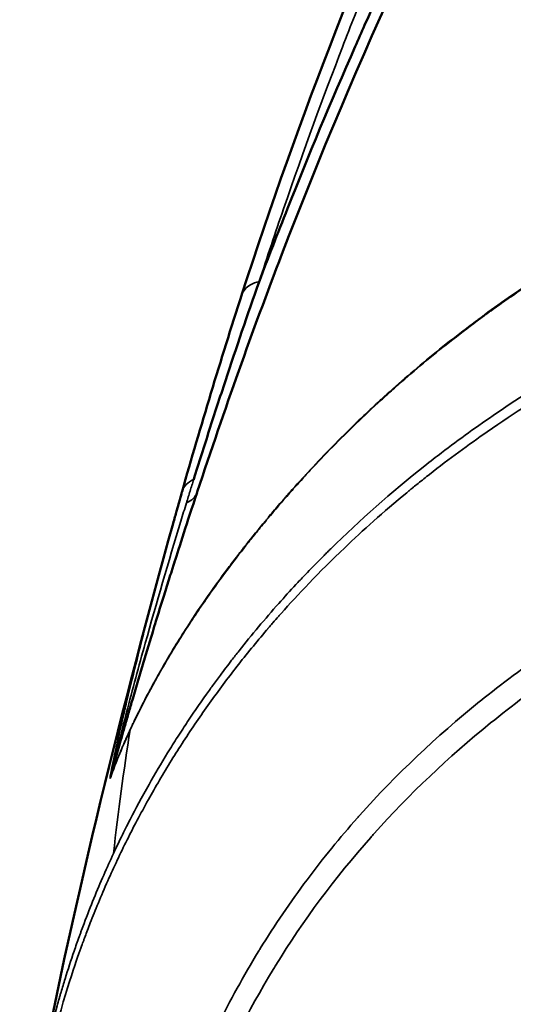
# Model space of a CAD drawing. Header units: millimetres. Extents: x -1892 to -1133, y 1465 to 1884.
# Tile 31 of 48: x -1244 to -1228, y 1533 to 1565. Entities that reach past the tile are written whole.
import ezdxf

# ---------------------------------------------------------------- set-up
doc = ezdxf.new("R2010")
doc.units = ezdxf.units.MM
doc.layers.add('Visible (ANSI)', color=7, linetype='Continuous', lineweight=50)
doc.layers.add('Visible Narrow (ANSI)', color=7, linetype='Continuous', lineweight=35)

msp = doc.modelspace()

# ---------------------------------------------------------------- linework, layer by layer
at = {"layer": 'Visible (ANSI)'}
for points, knots in [([(-1237.871, 1549.555), (-1236.996, 1552.194), (-1236.128, 1554.638), (-1232.788, 1563.338), (-1230.023, 1569.322), (-1221.947, 1583.683), (-1215.998, 1591.933), (-1208.946, 1599.5)], [0, 0, 0, 0, 1.025924, 1.025924, 3.640864, 3.640864, 7.465106, 7.465106, 7.465106, 7.465106]), ([(-1236.454, 1555.822), (-1232.834, 1566.993), (-1227.769, 1578.279), (-1220.008, 1590.16), (-1218.999, 1591.636), (-1217.957, 1593.092)], [0.001362, 0.001362, 0.001362, 0.001362, 4.869251, 4.869251, 5.569573, 5.569573, 5.569573, 5.569573]), ([(-1215.471, 1592.503), (-1215.539, 1592.418), (-1215.606, 1592.334), (-1215.674, 1592.249), (-1215.748, 1592.155), (-1215.823, 1592.061), (-1215.898, 1591.967), (-1215.972, 1591.873), (-1216.047, 1591.778), (-1216.121, 1591.684), (-1216.269, 1591.495), (-1216.417, 1591.306), (-1216.564, 1591.117), (-1216.712, 1590.927), (-1216.859, 1590.737), (-1217.005, 1590.547), (-1217.298, 1590.165), (-1217.588, 1589.784), (-1217.875, 1589.402), (-1218.164, 1589.017), (-1218.449, 1588.632), (-1218.731, 1588.248), (-1218.892, 1588.028), (-1219.052, 1587.808), (-1219.211, 1587.589), (-1219.615, 1587.029), (-1220.012, 1586.471), (-1220.401, 1585.914), (-1220.954, 1585.122), (-1221.492, 1584.333), (-1222.016, 1583.547), (-1222.201, 1583.269), (-1222.384, 1582.991), (-1222.565, 1582.714), (-1223.442, 1581.373), (-1224.278, 1580.042), (-1225.073, 1578.722), (-1225.235, 1578.454), (-1225.395, 1578.187), (-1225.553, 1577.92), (-1225.881, 1577.367), (-1226.202, 1576.816), (-1226.516, 1576.268), (-1226.993, 1575.435), (-1227.454, 1574.608), (-1227.9, 1573.788), (-1228, 1573.604), (-1228.099, 1573.421), (-1228.198, 1573.238), (-1229.014, 1571.721), (-1229.777, 1570.231), (-1230.493, 1568.768), (-1231.229, 1567.266), (-1231.916, 1565.794), (-1232.559, 1564.354), (-1232.659, 1564.129), (-1232.759, 1563.905), (-1232.857, 1563.681), (-1233.634, 1561.919), (-1234.347, 1560.205), (-1235.006, 1558.544), (-1235.319, 1557.756), (-1235.62, 1556.981), (-1235.909, 1556.216)], [0, 0, 0, 0, 0.006452, 0.006452, 0.006452, 0.013619, 0.013619, 0.013619, 0.020801, 0.020801, 0.020801, 0.035211, 0.035211, 0.035211, 0.049684, 0.049684, 0.049684, 0.078816, 0.078816, 0.078816, 0.108205, 0.108205, 0.108205, 0.125, 0.125, 0.125, 0.167786, 0.167786, 0.167786, 0.228527, 0.228527, 0.228527, 0.25, 0.25, 0.25, 0.35389, 0.35389, 0.35389, 0.375, 0.375, 0.375, 0.418717, 0.418717, 0.418717, 0.485129, 0.485129, 0.485129, 0.5, 0.5, 0.5, 0.623323, 0.623323, 0.623323, 0.75, 0.75, 0.75, 0.769795, 0.769795, 0.769795, 0.925961, 0.925961, 0.925961, 1, 1, 1, 1]), ([(-1235.909, 1556.216), (-1236.276, 1555.17), (-1236.632, 1554.125), (-1237.15, 1552.558), (-1237.32, 1552.036), (-1237.572, 1551.253), (-1237.655, 1550.993), (-1237.821, 1550.472), (-1237.903, 1550.209), (-1237.983, 1549.95)], [0, 0, 0, 0, 0.5, 0.5, 0.75, 0.75, 0.875, 0.875, 1, 1, 1, 1]), ([(-1240.622, 1540.516), (-1240.576, 1540.685), (-1240.499, 1540.964), (-1240.39, 1541.352), (-1240.336, 1541.546), (-1240.273, 1541.767), (-1240.202, 1542.016), (-1240.167, 1542.141), (-1240.129, 1542.272), (-1240.089, 1542.41), (-1240.069, 1542.479), (-1240.049, 1542.55), (-1240.028, 1542.623), (-1240.017, 1542.659), (-1240.007, 1542.696), (-1239.996, 1542.733), (-1239.99, 1542.751), (-1239.985, 1542.77), (-1239.98, 1542.789), (-1239.975, 1542.805), (-1239.97, 1542.822), (-1239.965, 1542.838), (-1239.964, 1542.841), (-1239.963, 1542.844), (-1239.963, 1542.846), (-1239.847, 1543.246), (-1239.732, 1543.635), (-1239.619, 1544.013), (-1239.562, 1544.203), (-1239.506, 1544.389), (-1239.45, 1544.573), (-1239.423, 1544.665), (-1239.395, 1544.756), (-1239.367, 1544.847), (-1239.34, 1544.937), (-1239.313, 1545.026), (-1239.285, 1545.116), (-1239.251, 1545.229), (-1239.216, 1545.343), (-1239.181, 1545.457), (-1239.104, 1545.707), (-1239.025, 1545.959), (-1238.946, 1546.214), (-1238.888, 1546.399), (-1238.83, 1546.586), (-1238.77, 1546.773), (-1238.741, 1546.867), (-1238.711, 1546.961), (-1238.681, 1547.056), (-1238.666, 1547.103), (-1238.651, 1547.15), (-1238.636, 1547.198), (-1238.628, 1547.221), (-1238.621, 1547.245), (-1238.613, 1547.269), (-1238.607, 1547.289), (-1238.6, 1547.31), (-1238.593, 1547.331), (-1238.592, 1547.334), (-1238.591, 1547.338), (-1238.591, 1547.34), (-1238.522, 1547.554), (-1238.424, 1547.862), (-1238.294, 1548.262), (-1238.18, 1548.615), (-1238.041, 1549.04), (-1237.876, 1549.538)], [0, 0, 0, 0, 0.125, 0.125, 0.125, 0.1875, 0.1875, 0.1875, 0.21875, 0.21875, 0.21875, 0.234375, 0.234375, 0.234375, 0.2421875, 0.2421875, 0.2421875, 0.2460938, 0.2460938, 0.2460938, 0.2495117, 0.2495117, 0.2495117, 0.25, 0.25, 0.25, 0.375, 0.375, 0.375, 0.4375, 0.4375, 0.4375, 0.46875, 0.46875, 0.46875, 0.5, 0.5, 0.5, 0.5391693, 0.5391693, 0.5391693, 0.625, 0.625, 0.625, 0.6875, 0.6875, 0.6875, 0.71875, 0.71875, 0.71875, 0.734375, 0.734375, 0.734375, 0.7421875, 0.7421875, 0.7421875, 0.7490234, 0.7490234, 0.7490234, 0.75, 0.75, 0.75, 0.8828068, 0.8828068, 0.8828068, 1, 1, 1, 1]), ([(-1238.354, 1549.563), (-1238.362, 1549.534), (-1238.421, 1549.329), (-1238.528, 1548.95), (-1238.56, 1548.834), (-1238.597, 1548.702), (-1238.638, 1548.554)], [0, 0, 0, 0, 0.125, 0.125, 0.125, 0.1630737, 0.1630737, 0.1630737, 0.1630737])]:
    msp.add_open_spline(points, degree=3, knots=knots, dxfattribs=at)
for points in [[(-1238.353, 1549.568), (-1237.762, 1551.642), (-1237.134, 1553.722), (-1236.456, 1555.815)], [(-1238.354, 1549.563), (-1238.354, 1549.565), (-1238.353, 1549.566), (-1238.353, 1549.568)], [(-1242.904, 1530.809), (-1241.721, 1536.827), (-1240.266, 1542.721), (-1238.638, 1548.554)]]:
    msp.add_open_spline(points, degree=3, dxfattribs=at)
at = {"layer": 'Visible Narrow (ANSI)'}
for centre, major_axis, ratio, start_param, end_param in [((-1235.889, 1555.551), (0.668, 0.389), 0.830815, 1.147685, 1.527412), ((-1238.464, 1549.584), (-0.599, -0.125), 0.710402, 1.849672, 2.750595), ((-1236.988, 1546.184), (0.196, -0.51), 0.818552, 3.994708, 4.046845), ((-1238.411, 1539.781), (2.218, -0.726), 0.650975, 3.12886, 3.164334)]:
    msp.add_ellipse(centre, major_axis=major_axis, ratio=ratio, start_param=start_param, end_param=end_param, dxfattribs=at)
for points, knots in [([(-1217.528, 1592.998), (-1217.597, 1592.902), (-1217.666, 1592.805), (-1217.736, 1592.707), (-1217.805, 1592.61), (-1217.874, 1592.513), (-1217.944, 1592.415), (-1218.012, 1592.318), (-1218.081, 1592.221), (-1218.15, 1592.122), (-1218.286, 1591.93), (-1218.423, 1591.735), (-1218.561, 1591.536), (-1218.695, 1591.343), (-1218.831, 1591.147), (-1218.968, 1590.948), (-1219.231, 1590.565), (-1219.499, 1590.171), (-1219.771, 1589.766), (-1219.935, 1589.521), (-1220.101, 1589.272), (-1220.269, 1589.018), (-1220.365, 1588.872), (-1220.462, 1588.725), (-1220.56, 1588.576), (-1221.059, 1587.814), (-1221.571, 1587.014), (-1222.093, 1586.177), (-1222.238, 1585.944), (-1222.383, 1585.71), (-1222.53, 1585.472), (-1222.659, 1585.261), (-1222.789, 1585.048), (-1222.92, 1584.832), (-1222.985, 1584.725), (-1223.05, 1584.616), (-1223.116, 1584.508), (-1223.149, 1584.453), (-1223.182, 1584.399), (-1223.214, 1584.344), (-1223.245, 1584.292), (-1223.276, 1584.241), (-1223.307, 1584.19), (-1223.309, 1584.186), (-1223.31, 1584.184), (-1223.313, 1584.179), (-1223.399, 1584.035), (-1223.485, 1583.892), (-1223.568, 1583.75), (-1224.709, 1581.825), (-1225.62, 1580.177), (-1226.342, 1578.825), (-1226.873, 1577.833), (-1227.302, 1577), (-1227.641, 1576.331), (-1227.78, 1576.055), (-1227.905, 1575.808), (-1228.014, 1575.588), (-1228.069, 1575.478), (-1228.12, 1575.376), (-1228.168, 1575.28), (-1228.191, 1575.232), (-1228.214, 1575.186), (-1228.236, 1575.141), (-1228.247, 1575.119), (-1228.258, 1575.097), (-1228.268, 1575.076), (-1228.274, 1575.065), (-1228.279, 1575.055), (-1228.284, 1575.044), (-1228.289, 1575.035), (-1228.294, 1575.025), (-1228.298, 1575.015), (-1228.301, 1575.01), (-1228.309, 1574.993), (-1228.315, 1574.981), (-1228.507, 1574.592), (-1228.696, 1574.204), (-1228.881, 1573.818), (-1229.711, 1572.091), (-1230.476, 1570.402), (-1231.185, 1568.755), (-1231.307, 1568.473), (-1231.427, 1568.191), (-1231.546, 1567.911), (-1231.707, 1567.53), (-1231.865, 1567.151), (-1232.02, 1566.774), (-1232.098, 1566.586), (-1232.175, 1566.398), (-1232.251, 1566.211), (-1232.289, 1566.118), (-1232.327, 1566.024), (-1232.365, 1565.931), (-1232.384, 1565.884), (-1232.403, 1565.838), (-1232.421, 1565.791), (-1232.438, 1565.75), (-1232.454, 1565.71), (-1232.471, 1565.669), (-1232.473, 1565.663), (-1232.476, 1565.657), (-1232.478, 1565.652), (-1232.731, 1565.021), (-1232.994, 1564.355), (-1233.265, 1563.654), (-1233.857, 1562.117), (-1234.485, 1560.409), (-1235.132, 1558.53), (-1235.389, 1557.785), (-1235.648, 1557.014), (-1235.909, 1556.216)], [0, 0, 0, 0, 0.010136, 0.010136, 0.010136, 0.020098, 0.020098, 0.020098, 0.029902, 0.029902, 0.029902, 0.049065, 0.049065, 0.049065, 0.067677, 0.067677, 0.067677, 0.103419, 0.103419, 0.103419, 0.125, 0.125, 0.125, 0.137427, 0.137427, 0.137427, 0.201113, 0.201113, 0.201113, 0.21875, 0.21875, 0.21875, 0.234375, 0.234375, 0.234375, 0.242188, 0.242188, 0.242188, 0.246094, 0.246094, 0.246094, 0.249756, 0.249756, 0.249756, 0.25, 0.25, 0.25, 0.257623, 0.257623, 0.257623, 0.361307, 0.361307, 0.361307, 0.437426, 0.437426, 0.437426, 0.46875, 0.46875, 0.46875, 0.484375, 0.484375, 0.484375, 0.492188, 0.492188, 0.492188, 0.496094, 0.496094, 0.496094, 0.498047, 0.498047, 0.498047, 0.499878, 0.499878, 0.499878, 0.500829, 0.500829, 0.500829, 0.530711, 0.530711, 0.530711, 0.664537, 0.664537, 0.664537, 0.6875, 0.6875, 0.6875, 0.71875, 0.71875, 0.71875, 0.734375, 0.734375, 0.734375, 0.742188, 0.742188, 0.742188, 0.746094, 0.746094, 0.746094, 0.749512, 0.749512, 0.749512, 0.75, 0.75, 0.75, 0.811582, 0.811582, 0.811582, 0.946535, 0.946535, 0.946535, 1, 1, 1, 1]), ([(-1237.432, 1546.398), (-1237.246, 1546.661), (-1237.054, 1546.924), (-1236.756, 1547.319), (-1236.606, 1547.517), (-1236.425, 1547.748), (-1236.334, 1547.864), (-1236.295, 1547.914), (-1236.269, 1547.947), (-1236.255, 1547.965), (-1236.048, 1548.225), (-1235.842, 1548.479), (-1235.516, 1548.869), (-1235.349, 1549.067), (-1235.146, 1549.302), (-1235.042, 1549.42), (-1234.99, 1549.48), (-1234.967, 1549.505), (-1234.952, 1549.522), (-1234.944, 1549.532), (-1234.516, 1550.017), (-1234.064, 1550.504), (-1233.338, 1551.245), (-1233.087, 1551.493), (-1232.699, 1551.868), (-1232.502, 1552.056), (-1232.266, 1552.276), (-1232.146, 1552.386), (-1232.086, 1552.441), (-1232.06, 1552.465), (-1232.043, 1552.481), (-1232.033, 1552.489), (-1231.545, 1552.935), (-1231.034, 1553.379), (-1230.217, 1554.05), (-1229.936, 1554.274), (-1229.502, 1554.612), (-1229.281, 1554.78), (-1229.018, 1554.977), (-1228.885, 1555.076), (-1228.818, 1555.125), (-1228.79, 1555.146), (-1228.77, 1555.16), (-1228.76, 1555.168), (-1228.191, 1555.585), (-1227.61, 1555.987), (-1226.405, 1556.773), (-1225.779, 1557.158), (-1225.132, 1557.531)], [0, 0, 0, 0, 0.0625, 0.0625, 0.09375, 0.109375, 0.117188, 0.121094, 0.121094, 0.125, 0.125, 0.1875, 0.1875, 0.21875, 0.234375, 0.242188, 0.246094, 0.248047, 0.248047, 0.25, 0.25, 0.375, 0.375, 0.4375, 0.4375, 0.46875, 0.484375, 0.492188, 0.496094, 0.498047, 0.498047, 0.5, 0.5, 0.625, 0.625, 0.6875, 0.6875, 0.71875, 0.734375, 0.742188, 0.746094, 0.748047, 0.748047, 0.75, 0.75, 0.875, 0.875, 1, 1, 1, 1]), ([(-1225.138, 1557.505), (-1225.788, 1557.13), (-1226.414, 1556.745), (-1227.317, 1556.155), (-1227.613, 1555.956), (-1228.048, 1555.656), (-1228.263, 1555.504), (-1228.511, 1555.327), (-1228.634, 1555.237), (-1228.696, 1555.193), (-1228.722, 1555.174), (-1228.739, 1555.161), (-1228.747, 1555.155), (-1229.368, 1554.701), (-1229.945, 1554.252), (-1230.762, 1553.581), (-1231.026, 1553.358), (-1231.412, 1553.024), (-1231.601, 1552.857), (-1231.818, 1552.664), (-1231.925, 1552.567), (-1231.978, 1552.519), (-1232.001, 1552.498), (-1232.016, 1552.484), (-1232.022, 1552.478), (-1232.58, 1551.97), (-1233.095, 1551.471), (-1233.822, 1550.731), (-1234.056, 1550.485), (-1234.397, 1550.119), (-1234.564, 1549.937), (-1234.755, 1549.725), (-1234.849, 1549.62), (-1234.896, 1549.567), (-1234.916, 1549.545), (-1234.929, 1549.529), (-1234.935, 1549.523), (-1235.183, 1549.242), (-1235.412, 1548.975), (-1235.738, 1548.585), (-1235.844, 1548.457), (-1235.998, 1548.267), (-1236.075, 1548.172), (-1236.162, 1548.063), (-1236.199, 1548.017), (-1236.224, 1547.986), (-1236.235, 1547.971), (-1236.669, 1547.425), (-1237.065, 1546.898), (-1237.438, 1546.372)], [0, 0, 0, 0, 0.125, 0.125, 0.1875, 0.1875, 0.21875, 0.234375, 0.242187, 0.246094, 0.248047, 0.248047, 0.25, 0.25, 0.375, 0.375, 0.4375, 0.4375, 0.46875, 0.484375, 0.492187, 0.496094, 0.498047, 0.498047, 0.5, 0.5, 0.625, 0.625, 0.6875, 0.6875, 0.71875, 0.734375, 0.742187, 0.746094, 0.748047, 0.748047, 0.75, 0.75, 0.8125, 0.8125, 0.84375, 0.84375, 0.859375, 0.867187, 0.871094, 0.871094, 0.875, 0.875, 1, 1, 1, 1]), ([(-1239.4, 1540.283), (-1239.212, 1540.615), (-1239.015, 1540.948), (-1238.81, 1541.282), (-1238.707, 1541.45), (-1238.602, 1541.617), (-1238.495, 1541.785), (-1238.441, 1541.868), (-1238.387, 1541.952), (-1238.332, 1542.036), (-1238.281, 1542.115), (-1238.228, 1542.195), (-1238.176, 1542.273), (-1238.173, 1542.278), (-1238.169, 1542.283), (-1238.166, 1542.288), (-1237.945, 1542.621), (-1237.718, 1542.947), (-1237.487, 1543.268), (-1237.453, 1543.316), (-1237.418, 1543.364), (-1237.383, 1543.412), (-1237.302, 1543.524), (-1237.22, 1543.635), (-1237.137, 1543.746), (-1237.078, 1543.825), (-1237.019, 1543.904), (-1236.96, 1543.982), (-1236.9, 1544.06), (-1236.84, 1544.139), (-1236.781, 1544.216), (-1236.703, 1544.316), (-1236.624, 1544.417), (-1236.545, 1544.517), (-1236.142, 1545.027), (-1235.721, 1545.528), (-1235.283, 1546.021), (-1235.105, 1546.221), (-1234.924, 1546.42), (-1234.74, 1546.618), (-1234.653, 1546.711), (-1234.566, 1546.804), (-1234.477, 1546.897), (-1234.34, 1547.042), (-1234.201, 1547.186), (-1234.06, 1547.329), (-1233.989, 1547.4), (-1233.919, 1547.472), (-1233.847, 1547.543), (-1233.812, 1547.578), (-1233.776, 1547.614), (-1233.74, 1547.65), (-1233.722, 1547.667), (-1233.704, 1547.685), (-1233.686, 1547.703), (-1233.668, 1547.72), (-1233.649, 1547.739), (-1233.632, 1547.756), (-1232.71, 1548.662), (-1231.718, 1549.539), (-1230.649, 1550.385), (-1230.475, 1550.523), (-1230.299, 1550.66), (-1230.12, 1550.796), (-1229.559, 1551.224), (-1228.977, 1551.643), (-1228.372, 1552.054), (-1227.604, 1552.574), (-1226.797, 1553.081), (-1225.949, 1553.571)], [0, 0, 0, 0, 0.0625, 0.0625, 0.0625, 0.09375, 0.09375, 0.09375, 0.109375, 0.109375, 0.109375, 0.12406, 0.12406, 0.12406, 0.125, 0.125, 0.125, 0.1875, 0.1875, 0.1875, 0.19683, 0.19683, 0.19683, 0.21875, 0.21875, 0.21875, 0.234375, 0.234375, 0.234375, 0.25, 0.25, 0.25, 0.270523, 0.270523, 0.270523, 0.375, 0.375, 0.375, 0.417422, 0.417422, 0.417422, 0.4375, 0.4375, 0.4375, 0.46875, 0.46875, 0.46875, 0.484375, 0.484375, 0.484375, 0.492187, 0.492187, 0.492187, 0.496094, 0.496094, 0.496094, 0.5, 0.5, 0.5, 0.714929, 0.714929, 0.714929, 0.75, 0.75, 0.75, 0.860205, 0.860205, 0.860205, 1, 1, 1, 1]), ([(-1225.939, 1553.192), (-1226.01, 1553.151), (-1226.083, 1553.109), (-1226.156, 1553.066), (-1226.93, 1552.612), (-1227.774, 1552.083), (-1228.668, 1551.464), (-1229.259, 1551.054), (-1229.872, 1550.605), (-1230.502, 1550.111), (-1230.621, 1550.017), (-1230.741, 1549.922), (-1230.862, 1549.825), (-1230.911, 1549.785), (-1230.961, 1549.745), (-1231.01, 1549.705), (-1231.021, 1549.696), (-1231.032, 1549.687), (-1231.043, 1549.678), (-1231.073, 1549.654), (-1231.104, 1549.629), (-1231.134, 1549.604), (-1231.149, 1549.591), (-1231.164, 1549.579), (-1231.179, 1549.566), (-1231.187, 1549.56), (-1231.195, 1549.554), (-1231.202, 1549.548), (-1231.21, 1549.541), (-1231.217, 1549.536), (-1231.225, 1549.529), (-1231.969, 1548.915), (-1232.621, 1548.329), (-1233.192, 1547.786), (-1234.024, 1546.993), (-1234.685, 1546.289), (-1235.206, 1545.704), (-1235.233, 1545.673), (-1235.26, 1545.642), (-1235.287, 1545.612), (-1235.35, 1545.541), (-1235.411, 1545.472), (-1235.469, 1545.404), (-1235.498, 1545.371), (-1235.527, 1545.338), (-1235.556, 1545.305), (-1235.57, 1545.288), (-1235.584, 1545.272), (-1235.598, 1545.256), (-1235.604, 1545.248), (-1235.611, 1545.24), (-1235.618, 1545.232), (-1235.624, 1545.225), (-1235.63, 1545.218), (-1235.636, 1545.211), (-1235.642, 1545.204), (-1235.659, 1545.185), (-1235.671, 1545.17), (-1235.835, 1544.979), (-1235.994, 1544.788), (-1236.149, 1544.599), (-1236.465, 1544.212), (-1236.764, 1543.829), (-1237.046, 1543.452), (-1237.194, 1543.254), (-1237.338, 1543.057), (-1237.477, 1542.863), (-1237.621, 1542.662), (-1237.76, 1542.463), (-1237.894, 1542.266), (-1238.178, 1541.85), (-1238.442, 1541.444), (-1238.687, 1541.049), (-1238.953, 1540.618), (-1239.198, 1540.201), (-1239.421, 1539.8), (-1239.67, 1539.355), (-1239.893, 1538.929), (-1240.095, 1538.526), (-1240.206, 1538.304), (-1240.31, 1538.089), (-1240.409, 1537.88), (-1240.515, 1537.655), (-1240.615, 1537.436), (-1240.709, 1537.226), (-1240.925, 1536.739), (-1241.108, 1536.294), (-1241.264, 1535.894), (-1241.295, 1535.814), (-1241.325, 1535.736), (-1241.354, 1535.659), (-1241.38, 1535.591), (-1241.405, 1535.524), (-1241.43, 1535.458), (-1241.442, 1535.425), (-1241.454, 1535.393), (-1241.466, 1535.361), (-1241.472, 1535.345), (-1241.477, 1535.329), (-1241.483, 1535.313), (-1241.486, 1535.305), (-1241.489, 1535.297), (-1241.492, 1535.29), (-1241.494, 1535.283), (-1241.497, 1535.276), (-1241.499, 1535.269), (-1241.5, 1535.267), (-1241.5, 1535.266), (-1241.501, 1535.266), (-1241.53, 1535.185), (-1241.803, 1534.497), (-1242.194, 1533.138), (-1242.409, 1532.391), (-1242.656, 1531.44), (-1242.882, 1530.258), (-1242.971, 1529.799), (-1243.056, 1529.304), (-1243.133, 1528.774), (-1243.203, 1528.3), (-1243.266, 1527.798), (-1243.32, 1527.267), (-1243.402, 1526.465), (-1243.462, 1525.597), (-1243.489, 1524.663), (-1243.492, 1524.546), (-1243.495, 1524.428), (-1243.497, 1524.309), (-1243.498, 1524.272), (-1243.498, 1524.235), (-1243.499, 1524.199), (-1243.499, 1524.176), (-1243.5, 1524.153), (-1243.5, 1524.129), (-1243.5, 1524.099), (-1243.501, 1524.069), (-1243.501, 1524.039), (-1243.501, 1524.024), (-1243.501, 1524.009), (-1243.502, 1523.994), (-1243.502, 1523.983), (-1243.502, 1523.971), (-1243.502, 1523.96), (-1243.502, 1523.956), (-1243.502, 1523.951), (-1243.502, 1523.949), (-1243.506, 1523.505), (-1243.502, 1523.07), (-1243.491, 1522.643), (-1243.477, 1522.107), (-1243.453, 1521.583), (-1243.419, 1521.075), (-1243.384, 1520.534), (-1243.338, 1520.011), (-1243.284, 1519.504), (-1243.227, 1518.959), (-1243.16, 1518.433), (-1243.087, 1517.928), (-1242.92, 1516.772), (-1242.719, 1515.724), (-1242.512, 1514.782), (-1242.388, 1514.221), (-1242.262, 1513.696), (-1242.137, 1513.21), (-1242.087, 1513.015), (-1242.037, 1512.826), (-1241.988, 1512.643), (-1241.968, 1512.568), (-1241.948, 1512.495), (-1241.928, 1512.422), (-1241.891, 1512.288), (-1241.855, 1512.156), (-1241.818, 1512.029), (-1241.799, 1511.962), (-1241.781, 1511.896), (-1241.762, 1511.832), (-1241.743, 1511.765), (-1241.724, 1511.699), (-1241.705, 1511.634), (-1241.702, 1511.627), (-1241.7, 1511.619), (-1241.698, 1511.611)], [0, 0, 0, 0, 0.005862, 0.005862, 0.005862, 0.068139, 0.068139, 0.068139, 0.109375, 0.109375, 0.109375, 0.117187, 0.117187, 0.117187, 0.120391, 0.120391, 0.120391, 0.121094, 0.121094, 0.121094, 0.123047, 0.123047, 0.123047, 0.124023, 0.124023, 0.124023, 0.124512, 0.124512, 0.124512, 0.125, 0.125, 0.125, 0.168136, 0.168136, 0.168136, 0.23106, 0.23106, 0.23106, 0.234375, 0.234375, 0.234375, 0.242187, 0.242187, 0.242187, 0.246094, 0.246094, 0.246094, 0.248047, 0.248047, 0.248047, 0.249023, 0.249023, 0.249023, 0.249878, 0.249878, 0.249878, 0.250746, 0.250746, 0.250746, 0.261946, 0.261946, 0.261946, 0.284801, 0.284801, 0.284801, 0.296778, 0.296778, 0.296778, 0.309172, 0.309172, 0.309172, 0.335408, 0.335408, 0.335408, 0.364017, 0.364017, 0.364017, 0.395788, 0.395788, 0.395788, 0.413248, 0.413248, 0.413248, 0.432083, 0.432083, 0.432083, 0.475658, 0.475658, 0.475658, 0.484375, 0.484375, 0.484375, 0.492187, 0.492187, 0.492187, 0.496094, 0.496094, 0.496094, 0.498047, 0.498047, 0.498047, 0.499023, 0.499023, 0.499023, 0.499878, 0.499878, 0.499878, 0.500089, 0.500089, 0.500089, 0.608011, 0.608011, 0.608011, 0.667283, 0.667283, 0.667283, 0.690352, 0.690352, 0.690352, 0.710993, 0.710993, 0.710993, 0.742187, 0.742187, 0.742187, 0.746094, 0.746094, 0.746094, 0.747296, 0.747296, 0.747296, 0.748047, 0.748047, 0.748047, 0.749023, 0.749023, 0.749023, 0.749512, 0.749512, 0.749512, 0.749878, 0.749878, 0.749878, 0.75, 0.75, 0.75, 0.769771, 0.769771, 0.769771, 0.79459, 0.79459, 0.79459, 0.821016, 0.821016, 0.821016, 0.849408, 0.849408, 0.849408, 0.914443, 0.914443, 0.914443, 0.953219, 0.953219, 0.953219, 0.96875, 0.96875, 0.96875, 0.975062, 0.975062, 0.975062, 0.986807, 0.986807, 0.986807, 0.992926, 0.992926, 0.992926, 0.999227, 0.999227, 0.999227, 1, 1, 1, 1]), ([(-1238.353, 1549.568), (-1238.33, 1549.648), (-1238.286, 1549.724), (-1238.223, 1549.789), (-1238.16, 1549.855), (-1238.077, 1549.91), (-1237.985, 1549.949)], [0.0094292, 0.0094292, 0.0094292, 0.0094292, 0.5, 0.5, 0.5, 0.9962268, 0.9962268, 0.9962268, 0.9962268]), ([(-1237.983, 1549.95), (-1238.022, 1549.83), (-1238.06, 1549.706), (-1238.137, 1549.457), (-1238.175, 1549.334), (-1238.213, 1549.21)], [0, 0, 0, 0, 0.5, 0.5, 1, 1, 1, 1]), ([(-1240.622, 1540.527), (-1240.618, 1540.55), (-1240.61, 1540.586), (-1240.602, 1540.623), (-1240.593, 1540.659), (-1240.584, 1540.698), (-1240.575, 1540.738), (-1240.556, 1540.817), (-1240.536, 1540.9), (-1240.516, 1540.984), (-1240.475, 1541.152), (-1240.432, 1541.326), (-1240.388, 1541.502), (-1240.3, 1541.852), (-1240.208, 1542.21), (-1240.114, 1542.57), (-1239.925, 1543.291), (-1239.726, 1544.022), (-1239.521, 1544.757), (-1239.163, 1546.037), (-1238.785, 1547.329), (-1238.39, 1548.63), (-1238.332, 1548.823), (-1238.273, 1549.016), (-1238.213, 1549.21)], [0, 0, 0, 0, 0.015625, 0.015625, 0.015625, 0.03125, 0.03125, 0.03125, 0.0625, 0.0625, 0.0625, 0.125, 0.125, 0.125, 0.25, 0.25, 0.25, 0.5, 0.5, 0.5, 0.935402, 0.935402, 0.935402, 1, 1, 1, 1]), ([(-1238.638, 1548.554), (-1238.665, 1548.46), (-1238.693, 1548.358), (-1238.723, 1548.25), (-1238.761, 1548.112), (-1238.802, 1547.963), (-1238.846, 1547.804), (-1238.868, 1547.724), (-1238.891, 1547.641), (-1238.914, 1547.556), (-1238.926, 1547.514), (-1238.937, 1547.471), (-1238.949, 1547.427), (-1238.955, 1547.405), (-1238.961, 1547.383), (-1238.967, 1547.36), (-1238.971, 1547.349), (-1238.974, 1547.338), (-1238.977, 1547.327), (-1238.979, 1547.318), (-1238.981, 1547.31), (-1238.983, 1547.301), (-1238.984, 1547.299), (-1238.985, 1547.295), (-1238.986, 1547.293), (-1239.099, 1546.874), (-1239.211, 1546.457), (-1239.32, 1546.043), (-1239.375, 1545.835), (-1239.429, 1545.628), (-1239.483, 1545.422), (-1239.509, 1545.319), (-1239.536, 1545.216), (-1239.562, 1545.113), (-1239.587, 1545.016), (-1239.612, 1544.92), (-1239.636, 1544.824), (-1239.638, 1544.817), (-1239.64, 1544.81), (-1239.641, 1544.805), (-1239.731, 1544.453), (-1239.83, 1544.057), (-1239.938, 1543.618), (-1239.992, 1543.399), (-1240.047, 1543.169), (-1240.104, 1542.93), (-1240.112, 1542.9), (-1240.119, 1542.87), (-1240.126, 1542.84), (-1240.129, 1542.825), (-1240.133, 1542.809), (-1240.137, 1542.794), (-1240.14, 1542.779), (-1240.143, 1542.769), (-1240.146, 1542.757), (-1240.157, 1542.71), (-1240.168, 1542.664), (-1240.178, 1542.618), (-1240.199, 1542.528), (-1240.22, 1542.441), (-1240.239, 1542.358), (-1240.249, 1542.316), (-1240.258, 1542.276), (-1240.268, 1542.236), (-1240.272, 1542.216), (-1240.277, 1542.196), (-1240.281, 1542.177), (-1240.286, 1542.157), (-1240.289, 1542.141), (-1240.293, 1542.124), (-1240.309, 1542.057), (-1240.323, 1541.997), (-1240.335, 1541.943), (-1240.347, 1541.888), (-1240.358, 1541.84), (-1240.367, 1541.799), (-1240.369, 1541.794), (-1240.37, 1541.789), (-1240.371, 1541.784), (-1240.371, 1541.781), (-1240.372, 1541.779), (-1240.373, 1541.776), (-1240.373, 1541.775), (-1240.374, 1541.77), (-1240.375, 1541.763), (-1240.377, 1541.757), (-1240.378, 1541.751), (-1240.38, 1541.744), (-1240.391, 1541.694), (-1240.402, 1541.646), (-1240.412, 1541.599), (-1240.433, 1541.505), (-1240.453, 1541.417), (-1240.47, 1541.335), (-1240.542, 1541.007), (-1240.589, 1540.775), (-1240.614, 1540.639), (-1240.627, 1540.57), (-1240.634, 1540.526), (-1240.637, 1540.502), (-1240.64, 1540.478), (-1240.639, 1540.475), (-1240.639, 1540.474)], [0.1630737, 0.1630737, 0.1630737, 0.1630737, 0.1875, 0.1875, 0.1875, 0.21875, 0.21875, 0.21875, 0.234375, 0.234375, 0.234375, 0.2421875, 0.2421875, 0.2421875, 0.2460937, 0.2460937, 0.2460937, 0.2480469, 0.2480469, 0.2480469, 0.2495117, 0.2495117, 0.2495117, 0.25, 0.25, 0.25, 0.375, 0.375, 0.375, 0.4375, 0.4375, 0.4375, 0.46875, 0.46875, 0.46875, 0.4980469, 0.4980469, 0.4980469, 0.5, 0.5, 0.5, 0.625, 0.625, 0.625, 0.6875, 0.6875, 0.6875, 0.6953125, 0.6953125, 0.6953125, 0.6992187, 0.6992187, 0.6992187, 0.703125, 0.703125, 0.703125, 0.71875, 0.71875, 0.71875, 0.75, 0.75, 0.75, 0.765625, 0.765625, 0.765625, 0.7734375, 0.7734375, 0.7734375, 0.78125, 0.78125, 0.78125, 0.8125, 0.8125, 0.8125, 0.84375, 0.84375, 0.84375, 0.8476562, 0.8476562, 0.8476562, 0.8496094, 0.8496094, 0.8496094, 0.8505859, 0.8505859, 0.8505859, 0.8515625, 0.8515625, 0.8515625, 0.859375, 0.859375, 0.859375, 0.875, 0.875, 0.875, 0.9375, 0.9375, 0.9375, 0.96875, 0.96875, 0.96875, 1, 1, 1, 1]), ([(-1237.432, 1546.398), (-1237.677, 1546.053), (-1237.893, 1545.733), (-1238.085, 1545.44), (-1238.384, 1544.982), (-1238.623, 1544.59), (-1238.815, 1544.264), (-1238.972, 1543.997), (-1239.097, 1543.775), (-1239.196, 1543.597), (-1239.245, 1543.508), (-1239.288, 1543.43), (-1239.324, 1543.362), (-1239.342, 1543.329), (-1239.359, 1543.297), (-1239.374, 1543.269), (-1239.382, 1543.255), (-1239.389, 1543.241), (-1239.396, 1543.229), (-1239.399, 1543.222), (-1239.403, 1543.216), (-1239.406, 1543.21), (-1239.407, 1543.207), (-1239.409, 1543.204), (-1239.411, 1543.201), (-1239.412, 1543.199), (-1239.413, 1543.196), (-1239.414, 1543.194), (-1239.417, 1543.189), (-1239.426, 1543.172), (-1239.433, 1543.159), (-1239.477, 1543.076), (-1239.522, 1542.99), (-1239.567, 1542.902), (-1239.573, 1542.89), (-1239.579, 1542.878), (-1239.586, 1542.866), (-1239.6, 1542.838), (-1239.614, 1542.81), (-1239.629, 1542.781), (-1239.636, 1542.767), (-1239.643, 1542.753), (-1239.65, 1542.738), (-1239.654, 1542.731), (-1239.658, 1542.724), (-1239.661, 1542.717), (-1239.665, 1542.71), (-1239.669, 1542.701), (-1239.672, 1542.695), (-1239.675, 1542.689), (-1239.679, 1542.682), (-1239.682, 1542.675), (-1239.686, 1542.667), (-1239.69, 1542.659), (-1239.694, 1542.651), (-1239.702, 1542.635), (-1239.71, 1542.619), (-1239.718, 1542.603), (-1239.734, 1542.572), (-1239.749, 1542.541), (-1239.764, 1542.51), (-1239.808, 1542.422), (-1239.849, 1542.337), (-1239.888, 1542.255), (-1239.903, 1542.224), (-1239.917, 1542.193), (-1239.932, 1542.163), (-1239.957, 1542.109), (-1239.982, 1542.056), (-1240.006, 1542.004), (-1240.018, 1541.978), (-1240.03, 1541.953), (-1240.041, 1541.928), (-1240.047, 1541.915), (-1240.053, 1541.903), (-1240.059, 1541.89), (-1240.061, 1541.884), (-1240.064, 1541.878), (-1240.067, 1541.872), (-1240.068, 1541.869), (-1240.07, 1541.866), (-1240.071, 1541.862), (-1240.073, 1541.859), (-1240.074, 1541.857), (-1240.075, 1541.853), (-1240.103, 1541.792), (-1240.128, 1541.737), (-1240.15, 1541.688), (-1240.161, 1541.663), (-1240.171, 1541.64), (-1240.18, 1541.618), (-1240.182, 1541.614), (-1240.184, 1541.609), (-1240.186, 1541.605), (-1240.194, 1541.585), (-1240.205, 1541.562), (-1240.214, 1541.54), (-1240.238, 1541.485), (-1240.261, 1541.43), (-1240.284, 1541.375), (-1240.296, 1541.347), (-1240.308, 1541.319), (-1240.319, 1541.292), (-1240.331, 1541.264), (-1240.342, 1541.237), (-1240.354, 1541.208), (-1240.449, 1540.976), (-1240.538, 1540.745), (-1240.622, 1540.516)], [0, 0, 0, 0, 0.0976517, 0.0976517, 0.0976517, 0.25, 0.25, 0.25, 0.375, 0.375, 0.375, 0.4375, 0.4375, 0.4375, 0.46875, 0.46875, 0.46875, 0.484375, 0.484375, 0.484375, 0.4921875, 0.4921875, 0.4921875, 0.4960938, 0.4960938, 0.4960938, 0.4990234, 0.4990234, 0.4990234, 0.5065002, 0.5065002, 0.5065002, 0.5557038, 0.5557038, 0.5557038, 0.5625, 0.5625, 0.5625, 0.578125, 0.578125, 0.578125, 0.5859375, 0.5859375, 0.5859375, 0.5898438, 0.5898438, 0.5898438, 0.59375, 0.59375, 0.59375, 0.5976563, 0.5976563, 0.5976563, 0.6015625, 0.6015625, 0.6015625, 0.609375, 0.609375, 0.609375, 0.625, 0.625, 0.625, 0.6702748, 0.6702748, 0.6702748, 0.6875, 0.6875, 0.6875, 0.71875, 0.71875, 0.71875, 0.734375, 0.734375, 0.734375, 0.7421875, 0.7421875, 0.7421875, 0.7460938, 0.7460938, 0.7460938, 0.7480469, 0.7480469, 0.7480469, 0.75, 0.75, 0.75, 0.78125, 0.78125, 0.78125, 0.796875, 0.796875, 0.796875, 0.7998647, 0.7998647, 0.7998647, 0.8125, 0.8125, 0.8125, 0.84375, 0.84375, 0.84375, 0.859375, 0.859375, 0.859375, 0.875, 0.875, 0.875, 1, 1, 1, 1]), ([(-1237.438, 1546.372), (-1237.721, 1545.974), (-1237.98, 1545.588), (-1238.338, 1545.032), (-1238.452, 1544.851), (-1238.615, 1544.584), (-1238.694, 1544.453), (-1238.784, 1544.302), (-1238.828, 1544.227), (-1238.847, 1544.196), (-1238.859, 1544.174), (-1238.865, 1544.165), (-1238.981, 1543.965), (-1239.087, 1543.78), (-1239.238, 1543.508), (-1239.312, 1543.372), (-1239.395, 1543.217), (-1239.436, 1543.139), (-1239.453, 1543.106), (-1239.465, 1543.084), (-1239.47, 1543.074), (-1239.678, 1542.678), (-1239.851, 1542.324), (-1239.999, 1542.007)], [0, 0, 0, 0, 0.25, 0.25, 0.375, 0.375, 0.4375, 0.46875, 0.484375, 0.492188, 0.492188, 0.5, 0.5, 0.625, 0.625, 0.6875, 0.71875, 0.734375, 0.742188, 0.742188, 0.75, 0.75, 1, 1, 1, 1]), ([(-1238.65, 1508.318), (-1238.68, 1508.422), (-1238.71, 1508.526), (-1238.739, 1508.631), (-1238.807, 1508.873), (-1238.874, 1509.117), (-1238.937, 1509.36), (-1238.971, 1509.489), (-1239.005, 1509.619), (-1239.037, 1509.748), (-1239.127, 1510.104), (-1239.212, 1510.459), (-1239.292, 1510.815), (-1239.319, 1510.936), (-1239.345, 1511.057), (-1239.372, 1511.177), (-1239.553, 1512.021), (-1239.708, 1512.864), (-1239.834, 1513.707), (-1239.85, 1513.816), (-1239.866, 1513.926), (-1239.882, 1514.035), (-1240.015, 1514.987), (-1240.113, 1515.939), (-1240.172, 1516.891), (-1240.225, 1517.739), (-1240.248, 1518.586), (-1240.24, 1519.425), (-1240.239, 1519.528), (-1240.238, 1519.63), (-1240.236, 1519.733), (-1240.229, 1520.104), (-1240.217, 1520.472), (-1240.198, 1520.84), (-1240.174, 1521.311), (-1240.14, 1521.78), (-1240.096, 1522.246), (-1240.087, 1522.337), (-1240.078, 1522.429), (-1240.069, 1522.521), (-1239.983, 1523.351), (-1239.865, 1524.175), (-1239.717, 1524.985), (-1239.701, 1525.072), (-1239.685, 1525.159), (-1239.668, 1525.246), (-1239.339, 1526.959), (-1238.875, 1528.601), (-1238.279, 1530.177), (-1238.254, 1530.245), (-1238.228, 1530.313), (-1238.202, 1530.38), (-1237.905, 1531.147), (-1237.579, 1531.895), (-1237.22, 1532.63), (-1236.829, 1533.43), (-1236.4, 1534.214), (-1235.935, 1534.976), (-1235.914, 1535.01), (-1235.894, 1535.043), (-1235.873, 1535.077), (-1235.643, 1535.45), (-1235.405, 1535.818), (-1235.157, 1536.182), (-1234.909, 1536.546), (-1234.652, 1536.906), (-1234.388, 1537.26), (-1233.879, 1537.94), (-1233.344, 1538.594), (-1232.783, 1539.225), (-1232.761, 1539.25), (-1232.739, 1539.274), (-1232.718, 1539.299), (-1231.554, 1540.6), (-1230.283, 1541.801), (-1228.913, 1542.906), (-1228.907, 1542.91), (-1228.902, 1542.915), (-1228.896, 1542.919), (-1228.208, 1543.474), (-1227.494, 1544.004), (-1226.754, 1544.511), (-1226.747, 1544.516), (-1226.739, 1544.521), (-1226.731, 1544.526), (-1225.998, 1545.027), (-1225.24, 1545.504), (-1224.458, 1545.956)], [0, 0, 0, 0, 0.006847, 0.006847, 0.006847, 0.022776, 0.022776, 0.022776, 0.03125, 0.03125, 0.03125, 0.054565, 0.054565, 0.054565, 0.0625, 0.0625, 0.0625, 0.117826, 0.117826, 0.117826, 0.125, 0.125, 0.125, 0.1875, 0.1875, 0.1875, 0.243184, 0.243184, 0.243184, 0.25, 0.25, 0.25, 0.274686, 0.274686, 0.274686, 0.306278, 0.306278, 0.306278, 0.3125, 0.3125, 0.3125, 0.368936, 0.368936, 0.368936, 0.375, 0.375, 0.375, 0.494846, 0.494846, 0.494846, 0.5, 0.5, 0.5, 0.558509, 0.558509, 0.558509, 0.622198, 0.622198, 0.622198, 0.625, 0.625, 0.625, 0.65625, 0.65625, 0.65625, 0.6875, 0.6875, 0.6875, 0.747665, 0.747665, 0.747665, 0.75, 0.75, 0.75, 0.874501, 0.874501, 0.874501, 0.875, 0.875, 0.875, 0.9375, 0.9375, 0.9375, 0.938142, 0.938142, 0.938142, 1, 1, 1, 1]), ([(-1224.128, 1545.269), (-1225.309, 1544.588), (-1226.436, 1543.847), (-1227.866, 1542.782), (-1228.216, 1542.51), (-1229.906, 1541.143), (-1231.138, 1539.974), (-1232.296, 1538.681), (-1232.331, 1538.641), (-1233.501, 1537.321), (-1234.505, 1535.971), (-1235.406, 1534.504), (-1235.433, 1534.459), (-1236.259, 1533.097), (-1236.945, 1531.726), (-1237.6, 1530.097), (-1237.68, 1529.891), (-1238.295, 1528.252), (-1238.721, 1526.768), (-1239.078, 1525.016), (-1239.12, 1524.797), (-1239.443, 1523.018), (-1239.607, 1521.427), (-1239.661, 1519.57), (-1239.665, 1519.335), (-1239.68, 1517.366), (-1239.563, 1515.61), (-1239.297, 1513.716), (-1239.279, 1513.597), (-1239.191, 1513.01), (-1239.111, 1512.538), (-1238.933, 1511.59), (-1238.834, 1511.111), (-1238.645, 1510.277), (-1238.56, 1509.919), (-1238.439, 1509.442), (-1238.408, 1509.322), (-1238.317, 1508.975), (-1238.254, 1508.743), (-1238.186, 1508.501), (-1238.183, 1508.492), (-1238.129, 1508.298), (-1238.06, 1508.059), (-1237.975, 1507.768)], [0, 0, 0, 0, 0.09375, 0.09375, 0.125, 0.125, 0.246094, 0.246094, 0.25, 0.25, 0.371094, 0.371094, 0.375, 0.375, 0.484375, 0.484375, 0.5, 0.5, 0.609375, 0.609375, 0.625, 0.625, 0.734375, 0.734375, 0.75, 0.75, 0.867188, 0.867188, 0.875, 0.875, 0.90625, 0.90625, 0.9375, 0.9375, 0.960938, 0.960938, 0.96875, 0.96875, 0.983887, 0.983887, 0.984375, 0.984375, 1, 1, 1, 1]), ([(-1240.629, 1540.49), (-1240.535, 1540.749), (-1240.435, 1541.005), (-1240.33, 1541.258), (-1240.225, 1541.511), (-1240.115, 1541.759), (-1239.999, 1542.007)], [0, 0, 0, 0, 0.5, 0.5, 0.5, 1, 1, 1, 1]), ([(-1240.639, 1540.474), (-1240.639, 1540.474), (-1240.639, 1540.473), (-1240.638, 1540.473), (-1240.638, 1540.473), (-1240.637, 1540.473), (-1240.637, 1540.473), (-1240.636, 1540.474), (-1240.635, 1540.475), (-1240.634, 1540.478), (-1240.633, 1540.479), (-1240.632, 1540.483), (-1240.631, 1540.485), (-1240.63, 1540.488), (-1240.63, 1540.489), (-1240.629, 1540.49)], [0, 0, 0, 0, 0.171407, 0.171407, 0.333333, 0.333333, 0.52069, 0.52069, 0.666667, 0.666667, 0.820493, 0.820493, 0.951181, 0.951181, 1, 1, 1, 1]), ([(-1240.622, 1540.527), (-1240.623, 1540.524), (-1240.623, 1540.521), (-1240.623, 1540.518), (-1240.623, 1540.517), (-1240.623, 1540.517), (-1240.623, 1540.516), (-1240.623, 1540.516), (-1240.623, 1540.516), (-1240.623, 1540.516), (-1240.623, 1540.516), (-1240.623, 1540.515), (-1240.623, 1540.515), (-1240.623, 1540.515), (-1240.623, 1540.515), (-1240.622, 1540.516)], [0.0000055, 0.0000055, 0.0000055, 0.0000055, 0.5, 0.5, 0.5, 0.625, 0.625, 0.625, 0.6875, 0.6875, 0.6875, 0.75, 0.75, 0.75, 1, 1, 1, 1]), ([(-1240.53, 1538.09), (-1240.43, 1538.303), (-1240.335, 1538.501), (-1240.199, 1538.777), (-1240.133, 1538.909), (-1240.069, 1539.034), (-1240.028, 1539.116), (-1240.007, 1539.157), (-1239.83, 1539.499), (-1239.636, 1539.865), (-1239.4, 1540.283)], [0, 0, 0, 0, 0.25, 0.25, 0.375, 0.4375, 0.4375, 0.5, 0.5, 1, 1, 1, 1]), ([(-1242.813, 1531.251), (-1242.657, 1531.984), (-1242.49, 1532.651), (-1242.298, 1533.335), (-1242.276, 1533.41), (-1242.244, 1533.522), (-1242.234, 1533.556), (-1242.214, 1533.626), (-1242.163, 1533.801), (-1242.109, 1533.979), (-1241.975, 1534.409), (-1241.88, 1534.702), (-1241.726, 1535.148), (-1241.674, 1535.298), (-1241.606, 1535.487), (-1241.592, 1535.524), (-1241.567, 1535.595), (-1241.528, 1535.7), (-1241.387, 1536.08), (-1241.257, 1536.41), (-1240.944, 1537.176), (-1240.736, 1537.649), (-1240.53, 1538.09)], [0, 0, 0, 0, 0.25, 0.25, 0.28125, 0.28125, 0.296875, 0.296875, 0.3125, 0.375, 0.375, 0.5, 0.5, 0.5625, 0.5625, 0.578125, 0.578125, 0.59375, 0.625, 0.75, 0.75, 1, 1, 1, 1])]:
    msp.add_open_spline(points, degree=3, knots=knots, dxfattribs=at)
for points in [[(-1236.456, 1555.815), (-1236.416, 1555.936), (-1236.315, 1556.045), (-1236.183, 1556.122)], [(-1237.871, 1549.555), (-1237.872, 1549.549), (-1237.874, 1549.544), (-1237.876, 1549.538)], [(-1240.53, 1538.09), (-1240.382, 1539.422), (-1240.205, 1540.728), (-1239.999, 1542.007)], [(-1240.629, 1540.49), (-1240.627, 1540.498), (-1240.625, 1540.507), (-1240.622, 1540.516)]]:
    msp.add_open_spline(points, degree=3, dxfattribs=at)

doc.saveas('drawing.dxf')
